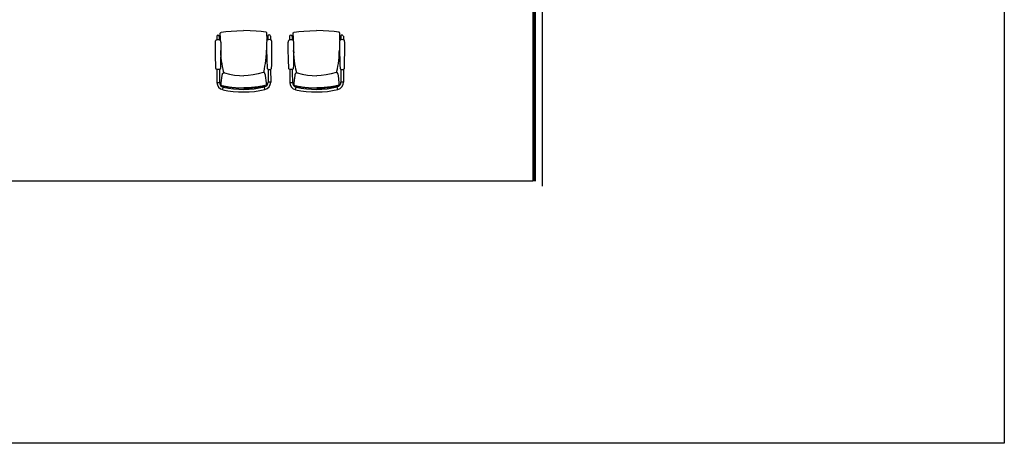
# Model space of a CAD drawing. Header units: millimetres. Extents: x 391350 to 515311, y -283575 to -199836.
# Tile 73 of 102: x 505177 to 515311, y -283575 to -279219. Entities that reach past the tile are written whole.
import ezdxf

# ---------------------------------------------------------------- set-up
doc = ezdxf.new("R2010")
doc.units = ezdxf.units.MM

msp = doc.modelspace()

# ---------------------------------------------------------------- linework, layer by layer
at = {"color": 0}
for p, q in [((510471, -250501), (510471, -280880)), ((510481, -250501), (510481, -280880)), ((510556, -250501), (510556, -280930)), ((510459, -260298), (510459, -280880)), ((507241, -279377, 0), (507241, -279372, 0)), ((507241, -279383, 0), (507241, -279377, 0)), ((507241, -279384, 0), (507241, -279377, 0)), ((507241, -279384, 0), (507241, -279383, 0)), ((507241, -279400, 0), (507241, -279384, 0)), ((507252, -279348, 0), (507252, -279348, 0)), ((507711, -279346, 0), (507711, -279346, 0)), ((507722, -279374, 0), (507722, -279370, 0)), ((507722, -279381, 0), (507722, -279374, 0)), ((507722, -279382, 0), (507722, -279375, 0)), ((507722, -279382, 0), (507722, -279381, 0)), ((507723, -279398, 0), (507722, -279382, 0)), ((507732, -279389, 0), (507732, -279424, 0)), ((507759, -279389, 0), (507759, -279424, 0)), ((507991, -279377, 0), (507991, -279372, 0)), ((507991, -279383, 0), (507991, -279377, 0)), ((507991, -279384, 0), (507991, -279377, 0)), ((507991, -279384, 0), (507991, -279383, 0)), ((507991, -279400, 0), (507991, -279384, 0)), ((508002, -279348, 0), (508002, -279348, 0)), ((508461, -279346, 0), (508461, -279346, 0)), ((508472, -279374, 0), (508472, -279370, 0)), ((508472, -279381, 0), (508472, -279374, 0)), ((508472, -279382, 0), (508472, -279375, 0)), ((508472, -279382, 0), (508472, -279381, 0)), ((508473, -279398, 0), (508472, -279382, 0)), ((508482, -279389, 0), (508482, -279424, 0)), ((508509, -279389, 0), (508509, -279424, 0)), ((507205, -279391, 0), (507205, -279427, 0)), ((507232, -279391, 0), (507232, -279427, 0)), ((507955, -279391, 0), (507955, -279427, 0)), ((507982, -279391, 0), (507982, -279427, 0)), ((507248, -279560, 0), (507246, -279535, 0)), ((507717, -279557, 0), (507719, -279532, 0)), ((507998, -279560, 0), (507996, -279535, 0)), ((508467, -279557, 0), (508469, -279532, 0)), ((507201, -279727, 0), (507201, -279727, 0)), ((507207, -279730, 0), (507207, -279863, 0)), ((507233, -279729, 0), (507233, -279761, 0)), ((507233, -279761, 0), (507234, -279863, 0)), ((507239, -279726, 0), (507239, -279726, 0)), ((507278, -279761, 0), (507278, -279761, 0)), ((507278, -279764, 0), (507278, -279761, 0)), ((507284, -279764, 0), (507284, -279764, 0)), ((507683, -279762, 0), (507683, -279762, 0)), ((507689, -279762, 0), (507690, -279760, 0)), ((507690, -279759, 0), (507690, -279760, 0)), ((507728, -279724, 0), (507728, -279724, 0)), ((507734, -279727, 0), (507734, -279759, 0)), ((507734, -279759, 0), (507734, -279861, 0)), ((507760, -279727, 0), (507761, -279861, 0)), ((507766, -279724, 0), (507766, -279724, 0)), ((507951, -279727, 0), (507951, -279727, 0)), ((507957, -279730, 0), (507957, -279863, 0)), ((507983, -279729, 0), (507983, -279761, 0)), ((507983, -279761, 0), (507984, -279863, 0)), ((507989, -279726, 0), (507989, -279726, 0)), ((508028, -279761, 0), (508028, -279761, 0)), ((508028, -279764, 0), (508028, -279761, 0)), ((508034, -279764, 0), (508034, -279764, 0)), ((508433, -279762, 0), (508433, -279762, 0)), ((508439, -279762, 0), (508440, -279760, 0)), ((508440, -279759, 0), (508440, -279760, 0)), ((508478, -279724, 0), (508478, -279724, 0)), ((508484, -279727, 0), (508484, -279759, 0)), ((508484, -279759, 0), (508484, -279861, 0)), ((508510, -279727, 0), (508511, -279861, 0)), ((508516, -279724, 0), (508516, -279724, 0)), ((507207, -279863, 0), (507234, -279863, 0)), ((507251, -279893, 0), (507251, -279884, 0)), ((507252, -279895, 0), (507251, -279893, 0)), ((507251, -279893, 0), (507251, -279893, 0)), ((507253, -279896, 0), (507252, -279895, 0)), ((507254, -279897, 0), (507253, -279896, 0)), ((507714, -279895, 0), (507716, -279894, 0)), ((507716, -279894, 0), (507717, -279893, 0)), ((507717, -279890, 0), (507717, -279881, 0)), ((507717, -279891, 0), (507717, -279890, 0)), ((507717, -279893, 0), (507717, -279891, 0)), ((507761, -279861, 0), (507734, -279861, 0)), ((507957, -279863, 0), (507984, -279863, 0)), ((508001, -279893, 0), (508001, -279884, 0)), ((508002, -279895, 0), (508001, -279893, 0)), ((508001, -279893, 0), (508001, -279893, 0)), ((508003, -279896, 0), (508002, -279895, 0)), ((508004, -279897, 0), (508003, -279896, 0)), ((508464, -279895, 0), (508466, -279894, 0)), ((508466, -279894, 0), (508467, -279893, 0)), ((508467, -279890, 0), (508467, -279881, 0)), ((508467, -279891, 0), (508467, -279890, 0)), ((508467, -279893, 0), (508467, -279891, 0)), ((508511, -279861, 0), (508484, -279861, 0)), ((507263, -279901, 0), (507263, -279901, 0)), ((507267, -279938, 0), (507273, -279912, 0)), ((507702, -279936, 0), (507696, -279910, 0)), ((507705, -279899, 0), (507705, -279899, 0)), ((508013, -279901, 0), (508013, -279901, 0)), ((508017, -279938, 0), (508023, -279912, 0)), ((508452, -279936, 0), (508446, -279910, 0)), ((508455, -279899, 0), (508455, -279899, 0)), ((510459, -280880), (497934, -280880))]:
    msp.add_line(p, q, dxfattribs=at)
msp.add_lwpolyline([(456689, -248700), (515311, -248700), (515311, -283575), (456689, -283575)], close=True, dxfattribs=at)
at = {"color": 0, "elevation": 0}
for points in [[(507241, -279372), (507241, -279370), (507241, -279369), (507241, -279367), (507241, -279366), (507241, -279364), (507241, -279363), (507242, -279362), (507242, -279360), (507242, -279359), (507242, -279358), (507243, -279356), (507243, -279355), (507244, -279354), (507245, -279352), (507247, -279351), (507248, -279350), (507250, -279349), (507252, -279348), (507252, -279348)], [(507252, -279348), (507300, -279341), (507353, -279336), (507413, -279333), (507482, -279331)], [(507711, -279346), (507664, -279340), (507610, -279335), (507550, -279332), (507482, -279331)], [(507722, -279370), (507722, -279368), (507722, -279366), (507722, -279365), (507722, -279363), (507722, -279362), (507722, -279361), (507722, -279359), (507722, -279358), (507722, -279357), (507721, -279356), (507721, -279354), (507720, -279353), (507719, -279351), (507718, -279350), (507717, -279349), (507715, -279348), (507713, -279347), (507711, -279346), (507711, -279346)], [(507991, -279372), (507991, -279370), (507991, -279369), (507991, -279367), (507991, -279366), (507991, -279364), (507991, -279363), (507992, -279362), (507992, -279360), (507992, -279359), (507992, -279358), (507993, -279356), (507993, -279355), (507994, -279354), (507995, -279352), (507997, -279351), (507998, -279350), (508000, -279349), (508002, -279348), (508002, -279348)], [(508002, -279348), (508050, -279341), (508103, -279336), (508163, -279333), (508232, -279331)], [(508461, -279346), (508414, -279340), (508360, -279335), (508300, -279332), (508232, -279331)], [(508472, -279370), (508472, -279368), (508472, -279366), (508472, -279365), (508472, -279363), (508472, -279362), (508472, -279361), (508472, -279359), (508472, -279358), (508472, -279357), (508471, -279356), (508471, -279354), (508470, -279353), (508469, -279351), (508468, -279350), (508467, -279349), (508465, -279348), (508463, -279347), (508461, -279346), (508461, -279346)], [(507197, -279718), (507196, -279688), (507195, -279660), (507194, -279633), (507194, -279609), (507193, -279587), (507192, -279566), (507192, -279546), (507192, -279527), (507191, -279510), (507191, -279493), (507191, -279478), (507191, -279464), (507192, -279453), (507193, -279444), (507194, -279437), (507196, -279431)], [(507242, -279431), (507242, -279423), (507241, -279400)], [(507241, -279431), (507243, -279436), (507245, -279443), (507246, -279453), (507246, -279464), (507246, -279478), (507247, -279493), (507246, -279509), (507246, -279527), (507246, -279546), (507246, -279565), (507246, -279586), (507245, -279609), (507245, -279633), (507244, -279659), (507244, -279688), (507243, -279718)], [(507723, -279428), (507721, -279434), (507720, -279441), (507719, -279450), (507718, -279462), (507718, -279475), (507718, -279491), (507718, -279507), (507719, -279525), (507719, -279543), (507719, -279563), (507720, -279584), (507721, -279607), (507721, -279631), (507722, -279657), (507723, -279686), (507724, -279716)], [(507722, -279429), (507723, -279420), (507723, -279398)], [(507770, -279716), (507771, -279685), (507771, -279657), (507772, -279631), (507772, -279607), (507773, -279584), (507773, -279563), (507773, -279543), (507773, -279525), (507773, -279507), (507774, -279490), (507773, -279475), (507773, -279461), (507773, -279450), (507772, -279441), (507770, -279434), (507768, -279428)], [(507947, -279718), (507946, -279688), (507945, -279660), (507944, -279633), (507944, -279609), (507943, -279587), (507942, -279566), (507942, -279546), (507942, -279527), (507941, -279510), (507941, -279493), (507941, -279478), (507941, -279464), (507942, -279453), (507943, -279444), (507944, -279437), (507946, -279431)], [(507992, -279431), (507992, -279423), (507991, -279400)], [(507991, -279431), (507993, -279436), (507995, -279443), (507996, -279453), (507996, -279464), (507996, -279478), (507997, -279493), (507996, -279509), (507996, -279527), (507996, -279546), (507996, -279565), (507996, -279586), (507995, -279609), (507995, -279633), (507994, -279659), (507994, -279688), (507993, -279718)], [(508473, -279428), (508471, -279434), (508470, -279441), (508469, -279450), (508468, -279462), (508468, -279475), (508468, -279491), (508468, -279507), (508469, -279525), (508469, -279543), (508469, -279563), (508470, -279584), (508471, -279607), (508471, -279631), (508472, -279657), (508473, -279686), (508474, -279716)], [(508472, -279429), (508473, -279420), (508473, -279398)], [(508520, -279716), (508521, -279685), (508521, -279657), (508522, -279631), (508522, -279607), (508523, -279584), (508523, -279563), (508523, -279543), (508523, -279525), (508523, -279507), (508524, -279490), (508523, -279475), (508523, -279461), (508523, -279450), (508522, -279441), (508520, -279434), (508518, -279428)], [(507278, -279761), (507275, -279750), (507270, -279726), (507265, -279700), (507260, -279671), (507256, -279640), (507252, -279606), (507249, -279570), (507248, -279560)], [(507690, -279759), (507692, -279748), (507697, -279724), (507702, -279697), (507707, -279669), (507711, -279638), (507714, -279604), (507717, -279567), (507717, -279557)], [(508028, -279761), (508025, -279750), (508020, -279726), (508015, -279700), (508010, -279671), (508006, -279640), (508002, -279606), (507999, -279570), (507998, -279560)], [(508440, -279759), (508442, -279748), (508447, -279724), (508452, -279697), (508457, -279669), (508461, -279638), (508464, -279604), (508467, -279567), (508467, -279557)], [(507201, -279727), (507200, -279725), (507198, -279723), (507197, -279720), (507197, -279718)], [(507239, -279726), (507234, -279729), (507229, -279731), (507223, -279732), (507217, -279732), (507211, -279731), (507206, -279729), (507201, -279727)], [(507243, -279718), (507243, -279720), (507242, -279723), (507240, -279725), (507239, -279726)], [(507251, -279883), (507252, -279869), (507261, -279793)], [(507261, -279793), (507261, -279789), (507262, -279785), (507263, -279782), (507264, -279779), (507265, -279776), (507266, -279773), (507268, -279770), (507270, -279768), (507273, -279765), (507277, -279764), (507281, -279763), (507284, -279764)], [(507284, -279764), (507335, -279777), (507388, -279788), (507438, -279793), (507484, -279795)], [(507683, -279762), (507632, -279776), (507580, -279787), (507530, -279793), (507484, -279795)], [(507707, -279791), (507706, -279787), (507705, -279783), (507704, -279780), (507703, -279776), (507702, -279774), (507701, -279771), (507699, -279768), (507697, -279766), (507695, -279763), (507691, -279762), (507686, -279761), (507683, -279762)], [(507717, -279881), (507716, -279867), (507707, -279791)], [(507724, -279716), (507724, -279718), (507725, -279720), (507727, -279723), (507728, -279724)], [(507728, -279724), (507733, -279727), (507738, -279729), (507744, -279730), (507750, -279730), (507756, -279729), (507761, -279727), (507766, -279724)], [(507766, -279724), (507767, -279723), (507769, -279720), (507770, -279718), (507770, -279716)], [(507951, -279727), (507950, -279725), (507948, -279723), (507947, -279720), (507947, -279718)], [(507989, -279726), (507984, -279729), (507979, -279731), (507973, -279732), (507967, -279732), (507961, -279731), (507956, -279729), (507951, -279727)], [(507993, -279718), (507993, -279720), (507992, -279723), (507990, -279725), (507989, -279726)], [(508001, -279883), (508002, -279869), (508011, -279793)], [(508011, -279793), (508011, -279789), (508012, -279785), (508013, -279782), (508014, -279779), (508015, -279776), (508016, -279773), (508018, -279770), (508020, -279768), (508023, -279765), (508027, -279764), (508031, -279763), (508034, -279764)], [(508034, -279764), (508085, -279777), (508138, -279788), (508188, -279793), (508234, -279795)], [(508433, -279762), (508382, -279776), (508330, -279787), (508280, -279793), (508234, -279795)], [(508457, -279791), (508456, -279787), (508455, -279783), (508454, -279780), (508453, -279776), (508452, -279774), (508451, -279771), (508449, -279768), (508447, -279766), (508445, -279763), (508441, -279762), (508436, -279761), (508433, -279762)], [(508467, -279881), (508466, -279867), (508457, -279791)], [(508474, -279716), (508474, -279718), (508475, -279720), (508477, -279723), (508478, -279724)], [(508478, -279724), (508483, -279727), (508488, -279729), (508494, -279730), (508500, -279730), (508506, -279729), (508511, -279727), (508516, -279724)], [(508516, -279724), (508517, -279723), (508519, -279720), (508520, -279718), (508520, -279716)], [(507263, -279901), (507261, -279900), (507258, -279899), (507256, -279898), (507254, -279897)], [(507705, -279899), (507708, -279898), (507710, -279897), (507712, -279896), (507714, -279895)], [(508013, -279901), (508011, -279900), (508008, -279899), (508006, -279898), (508004, -279897)], [(508455, -279899), (508458, -279898), (508460, -279897), (508462, -279896), (508464, -279895)], [(507484, -279923), (507424, -279922), (507366, -279918), (507312, -279911), (507263, -279901)], [(507484, -279923), (507545, -279922), (507603, -279917), (507657, -279909), (507705, -279899)], [(508234, -279923), (508174, -279922), (508116, -279918), (508062, -279911), (508013, -279901)], [(508234, -279923), (508295, -279922), (508353, -279917), (508407, -279909), (508455, -279899)]]:
    msp.add_lwpolyline(points, dxfattribs=at)
at = {"color": 0}
for centre, radius, start, end in [((507218, -279391, 0), 13.3, 0.2726, 180.2726), ((507745, -279389, 0), 13.3, 0.2726, 180.2726), ((507968, -279391, 0), 13.3, 0.2726, 180.2726), ((508495, -279389, 0), 13.3, 0.2726, 180.2726), ((507219, -279470, 0), 45.5, 59.7366, 120.4627), ((507746, -279468, 0), 45.5, 60.0824, 120.8086), ((507969, -279470, 0), 45.5, 59.7366, 120.4627), ((508496, -279468, 0), 45.5, 60.0824, 120.8086), ((507284, -279863, 0), 76.7, 180.2726, 257.2763), ((507284, -279863, 0), 50, 180.2726, 257.2763), ((507684, -279861, 0), 50, 283.2688, 0.2726), ((507684, -279861, 0), 76.7, 283.2688, 0.2726), ((508034, -279863, 0), 76.7, 180.2726, 257.2763), ((508034, -279863, 0), 50, 180.2726, 257.2763), ((508434, -279861, 0), 50, 283.2688, 0.2726), ((508434, -279861, 0), 76.7, 283.2688, 0.2726), ((507480, -278995, 0), 967, 257.2763, 283.2688), ((507480, -278995, 0), 940, 257.2763, 283.2688), ((508230, -278995, 0), 967, 257.2763, 283.2688), ((508230, -278995, 0), 940, 257.2763, 283.2688)]:
    msp.add_arc(centre, radius, start, end, dxfattribs=at)
for points, start_tangent, end_tangent in [([(507241, -279377, 0), (507241, -279374, 0), (507241, -279373, 0)], (-0.000749, 1), (0.004128, 0.999991)), ([(507241, -279384, 0), (507241, -279387, 0), (507241, -279396, 0), (507241, -279405, 0), (507241, -279413, 0), (507241, -279420, 0), (507242, -279426, 0), (507242, -279431, 0)], (-0.002717, -0.999996), (0.022665, -0.999743)), ([(507722, -279375, 0), (507722, -279372, 0), (507722, -279370, 0)], (-0.008765, 0.999962), (-0.013642, 0.999907)), ([(507722, -279382, 0), (507722, -279385, 0), (507723, -279394, 0), (507723, -279402, 0), (507723, -279410, 0), (507723, -279417, 0), (507723, -279424, 0), (507722, -279428, 0)], (0.01223, -0.999925), (-0.013153, -0.999913)), ([(507991, -279377, 0), (507991, -279374, 0), (507991, -279373, 0)], (-0.000749, 1), (0.004128, 0.999991)), ([(507991, -279384, 0), (507991, -279387, 0), (507991, -279396, 0), (507991, -279405, 0), (507991, -279413, 0), (507991, -279420, 0), (507992, -279426, 0), (507992, -279431, 0)], (-0.002717, -0.999996), (0.022665, -0.999743)), ([(508472, -279375, 0), (508472, -279372, 0), (508472, -279370, 0)], (-0.008765, 0.999962), (-0.013642, 0.999907)), ([(508472, -279382, 0), (508472, -279385, 0), (508473, -279394, 0), (508473, -279402, 0), (508473, -279410, 0), (508473, -279417, 0), (508473, -279424, 0), (508472, -279428, 0)], (0.01223, -0.999925), (-0.013153, -0.999913)), ([(507246, -279535, 0), (507247, -279541, 0), (507248, -279555, 0), (507248, -279560, 0)], (0.061673, -0.998096), (0.071843, -0.997416)), ([(507719, -279533, 0), (507719, -279539, 0), (507718, -279553, 0), (507717, -279557, 0)], (-0.052174, -0.998638), (-0.062351, -0.998054)), ([(507996, -279535, 0), (507997, -279541, 0), (507998, -279555, 0), (507998, -279560, 0)], (0.061673, -0.998096), (0.071843, -0.997416)), ([(508469, -279533, 0), (508469, -279539, 0), (508468, -279553, 0), (508467, -279557, 0)], (-0.052174, -0.998638), (-0.062351, -0.998054)), ([(507278, -279761, 0), (507278, -279764, 0)], (0.244765, -0.969582), (0.248122, -0.968729)), ([(507688, -279756, 0), (507688, -279757, 0), (507688, -279757, 0), (507688, -279758, 0), (507688, -279758, 0), (507688, -279759, 0)], (-0.185435, -0.982656), (0.024278, -0.999705)), ([(507688, -279759, 0), (507688, -279762, 0)], (0.023569, -0.999722), (-0.02756, -0.99962)), ([(507690, -279760, 0), (507689, -279762, 0)], (-0.23553, -0.971867), (-0.238895, -0.971045)), ([(508028, -279761, 0), (508028, -279764, 0)], (0.244765, -0.969582), (0.248122, -0.968729)), ([(508438, -279756, 0), (508438, -279757, 0), (508438, -279757, 0), (508438, -279758, 0), (508438, -279758, 0), (508438, -279759, 0)], (-0.185435, -0.982656), (0.024278, -0.999705)), ([(508438, -279759, 0), (508438, -279762, 0)], (0.023569, -0.999722), (-0.02756, -0.99962)), ([(508440, -279760, 0), (508439, -279762, 0)], (-0.23553, -0.971867), (-0.238895, -0.971045)), ([(507264, -279897, 0), (507271, -279899, 0), (507279, -279901, 0), (507287, -279903, 0), (507296, -279904, 0), (507307, -279906, 0), (507318, -279908, 0), (507331, -279910, 0), (507345, -279912, 0), (507358, -279914, 0), (507371, -279915, 0), (507383, -279916, 0), (507395, -279917, 0), (507407, -279918, 0), (507420, -279918, 0), (507435, -279919, 0), (507451, -279919, 0), (507468, -279919, 0), (507484, -279919, 0)], (0.971896, -0.23541), (0.999989, 0.004698)), ([(507264, -279897, 0), (507264, -279898, 0)], (-0.217704, -0.976015), (-0.193597, -0.981081)), ([(507705, -279895, 0), (507698, -279897, 0), (507690, -279899, 0), (507682, -279901, 0), (507672, -279903, 0), (507662, -279905, 0), (507650, -279907, 0), (507637, -279909, 0), (507624, -279911, 0), (507610, -279912, 0), (507597, -279914, 0), (507585, -279915, 0), (507574, -279916, 0), (507562, -279917, 0), (507549, -279918, 0), (507534, -279918, 0), (507518, -279919, 0), (507501, -279919, 0), (507484, -279919, 0)], (-0.969613, -0.244646), (-0.999988, -0.004816)), ([(507705, -279895, 0), (507705, -279896, 0)], (0.22698, -0.973899), (0.202922, -0.979195)), ([(507705, -279896, 0), (507705, -279897, 0), (507705, -279898, 0), (507705, -279898, 0), (507705, -279899, 0), (507705, -279899, 0)], (0.202922, -0.979195), (-0.999804, 0.019782)), ([(508014, -279897, 0), (508021, -279899, 0), (508029, -279901, 0), (508037, -279903, 0), (508046, -279904, 0), (508057, -279906, 0), (508068, -279908, 0), (508081, -279910, 0), (508095, -279912, 0), (508108, -279914, 0), (508121, -279915, 0), (508133, -279916, 0), (508145, -279917, 0), (508157, -279918, 0), (508170, -279918, 0), (508185, -279919, 0), (508201, -279919, 0), (508218, -279919, 0), (508234, -279919, 0)], (0.971896, -0.23541), (0.999989, 0.004698)), ([(508014, -279897, 0), (508014, -279898, 0)], (-0.217704, -0.976015), (-0.193597, -0.981081)), ([(508455, -279895, 0), (508448, -279897, 0), (508440, -279899, 0), (508432, -279901, 0), (508422, -279903, 0), (508412, -279905, 0), (508400, -279907, 0), (508387, -279909, 0), (508374, -279911, 0), (508360, -279912, 0), (508347, -279914, 0), (508335, -279915, 0), (508324, -279916, 0), (508312, -279917, 0), (508299, -279918, 0), (508284, -279918, 0), (508268, -279919, 0), (508251, -279919, 0), (508234, -279919, 0)], (-0.969613, -0.244646), (-0.999988, -0.004816)), ([(508455, -279895, 0), (508455, -279896, 0)], (0.22698, -0.973899), (0.202922, -0.979195)), ([(508455, -279896, 0), (508455, -279897, 0), (508455, -279898, 0), (508455, -279898, 0), (508455, -279899, 0), (508455, -279899, 0)], (0.202922, -0.979195), (-0.999804, 0.019782)), ([(507264, -279898, 0), (507263, -279899, 0), (507263, -279900, 0), (507263, -279901, 0), (507263, -279901, 0), (507263, -279901, 0)], (-0.193597, -0.981081), (0.999571, 0.029293)), ([(508014, -279898, 0), (508013, -279899, 0), (508013, -279900, 0), (508013, -279901, 0), (508013, -279901, 0), (508013, -279901, 0)], (-0.193597, -0.981081), (0.999571, 0.029293))]:
    msp.add_spline(points, degree=3, dxfattribs=dict(at, start_tangent=start_tangent, end_tangent=end_tangent))

doc.saveas('drawing.dxf')
